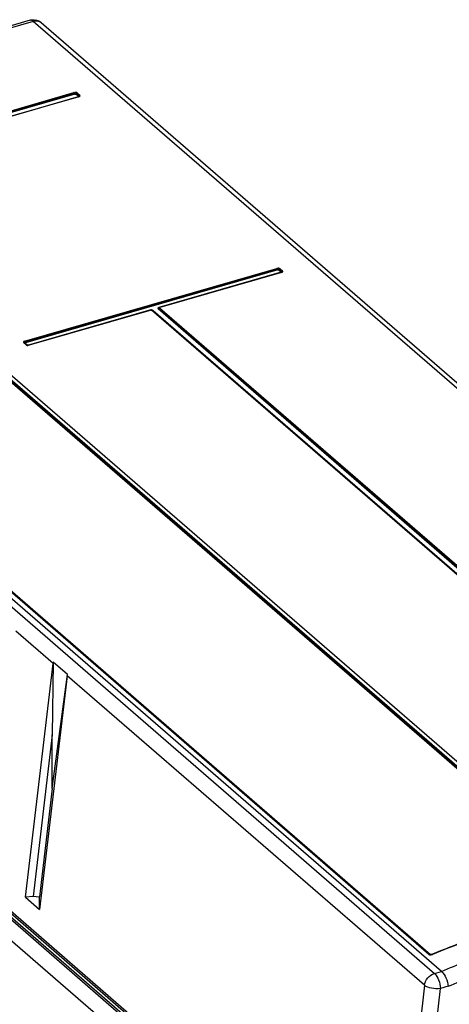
# Model space of a CAD drawing. Header units: inches. Extents: x 0 to 117, y 0 to 83.
# Tile 56 of 66: x 100.75 to 103.63, y 21.95 to 28.54. Entities that reach past the tile are written whole.
import ezdxf

# ---------------------------------------------------------------- set-up
doc = ezdxf.new("R2010")
doc.units = ezdxf.units.IN
doc.header["$LTSCALE"] = 6.431102
doc.header["$MEASUREMENT"] = 0
doc.layers.get('0').update_dxf_attribs({"linetype": 'CONTINUOUS'})

msp = doc.modelspace()

# ---------------------------------------------------------------- linework, layer by layer
at = {"color": 7, "linetype": 'CONTINUOUS'}
for p, q in [((100.8203, 28.5325), (98.6602, 27.9089)), ((100.8421, 28.525), (98.681, 27.9011)), ((107.0331, 23.1634), (100.8421, 28.525)), ((107.0846, 23.1548), (100.8936, 28.5163)), ((99.425, 27.5609), (101.1145, 28.0486)), ((101.1176, 28.0434), (99.4281, 27.5557)), ((101.1206, 28.0382), (99.4312, 27.5505)), ((99.4551, 27.5337), (101.1445, 28.0214)), ((101.1467, 28.0207), (99.4573, 27.533)), ((101.1421, 28.0238), (101.1263, 28.0374)), ((101.1474, 28.0279), (101.1317, 28.0415)), ((101.137, 28.0456), (101.1527, 28.032)), ((101.1523, 28.0291), (101.1507, 28.0294)), ((97.3382, 27.5135), (103.5292, 22.152)), ((103.5764, 22.1656), (97.3854, 27.5271)), ((99.2013, 27.4505), (104.872, 22.5396)), ((100.7837, 26.3843), (102.4731, 26.872)), ((102.4759, 26.8672), (100.7864, 26.3795)), ((102.479, 26.8618), (100.7896, 26.3741)), ((102.5027, 26.8454), (101.683, 26.6092)), ((102.5046, 26.8447), (101.6889, 26.6092)), ((102.5001, 26.8474), (102.4844, 26.861)), ((102.5056, 26.8517), (102.4899, 26.8653)), ((102.4946, 26.8691), (102.5104, 26.8555)), ((102.5099, 26.8527), (102.5084, 26.8531)), ((101.629, 26.5932), (100.8093, 26.357)), ((101.6309, 26.5925), (100.8152, 26.357)), ((105.8363, 22.9525), (101.6336, 26.5921)), ((105.8408, 22.9518), (101.6381, 26.5914)), ((101.6387, 26.5908), (101.6387, 26.5909)), ((101.6438, 26.59), (105.8465, 22.9504)), ((105.8806, 22.9602), (101.6779, 26.5998)), ((101.6783, 26.6022), (101.6796, 26.6019)), ((101.6831, 26.6076), (101.6831, 26.6076)), ((105.886, 22.9645), (101.6834, 26.6041)), ((101.6882, 26.6079), (105.8908, 22.9683)), ((100.7937, 26.3599), (100.7779, 26.3735)), ((100.7982, 26.3591), (100.7824, 26.3728)), ((100.7881, 26.3714), (100.8039, 26.3577)), ((100.8036, 26.3574), (100.8044, 26.3577)), ((104.7126, 22.6283), (100.5141, 26.2643)), ((104.7182, 22.6317), (100.5197, 26.2677)), ((100.5253, 26.2712), (104.7238, 22.6352)), ((103.4922, 22.2797), (99.2937, 25.9157)), ((99.2993, 25.9154), (103.4978, 22.2794)), ((99.3049, 25.9152), (103.5034, 22.2792)), ((96.9388, 25.6255), (103.2376, 20.1705)), ((97.2521, 25.5085), (102.9132, 20.6058)), ((102.9205, 20.6215), (97.2712, 25.514)), ((97.2797, 25.5239), (102.922, 20.6375)), ((102.9047, 20.5952), (97.2436, 25.4979)), ((100.9744, 24.2264), (100.7253, 24.4421)), ((100.7889, 22.6627), (100.9744, 24.2264)), ((100.9759, 24.2353), (100.968, 23.7484)), ((101.0708, 24.1532), (100.9759, 24.2353)), ((101.0698, 24.1438), (100.8844, 22.5801)), ((100.9691, 23.3904), (101.0708, 24.1532)), ((103.4615, 22.0725), (101.0698, 24.1438)), ((100.968, 23.7484), (100.8402, 22.668)), ((100.9691, 23.3904), (100.9677, 23.7487)), ((100.9691, 23.3904), (100.8832, 22.6658)), ((100.8402, 22.668), (100.7889, 22.6627)), ((100.7889, 22.6627), (100.8844, 22.5801)), ((100.8399, 22.6682), (100.8832, 22.6658)), ((100.8844, 22.5801), (100.8832, 22.6658)), ((103.4985, 22.279), (103.4978, 22.2794)), ((103.51, 22.2789), (103.5116, 22.2795)), ((103.5149, 22.2799), (103.5133, 22.2792)), ((103.5292, 22.152), (103.5764, 22.1656)), ((103.4615, 22.0725), (103.2737, 20.3329)), ((103.3817, 20.3196), (103.5685, 22.0509)), ((103.6204, 22.0658), (103.5685, 22.0509))]:
    msp.add_line(p, q, dxfattribs=at)
for points in [[(101.1178, 28.0426), (101.1173, 28.0441), (101.117, 28.0448), (101.1167, 28.0455), (101.1164, 28.0462), (101.116, 28.0468), (101.1156, 28.0473), (101.1153, 28.0478), (101.1149, 28.0482), (101.1145, 28.0486)], [(101.1206, 28.0382), (101.1202, 28.0385), (101.1199, 28.039), (101.1195, 28.0395), (101.1191, 28.04), (101.1188, 28.0406), (101.1184, 28.0413), (101.1181, 28.0419), (101.1178, 28.0426)], [(101.1206, 28.0382), (101.1213, 28.0383), (101.122, 28.0384), (101.1227, 28.0385), (101.1234, 28.0384), (101.124, 28.0383), (101.1247, 28.0382), (101.1253, 28.038), (101.1258, 28.0377), (101.1263, 28.0374)], [(101.1312, 28.0409), (101.1307, 28.0403), (101.1302, 28.0397), (101.1296, 28.0392), (101.129, 28.0387), (101.1284, 28.0383), (101.1277, 28.0379), (101.127, 28.0376), (101.1263, 28.0374)], [(101.137, 28.0456), (101.1363, 28.0454), (101.1356, 28.0451), (101.135, 28.0447), (101.1343, 28.0443), (101.1337, 28.0438), (101.1332, 28.0433), (101.1326, 28.0427), (101.1321, 28.0421), (101.1312, 28.0409)], [(101.1421, 28.0238), (101.1428, 28.024), (101.1434, 28.0243), (101.1441, 28.0246), (101.1447, 28.0251), (101.1453, 28.0255), (101.1459, 28.026), (101.1465, 28.0266), (101.147, 28.0272), (101.1479, 28.0285)], [(101.1476, 28.0229), (101.1476, 28.0228), (101.1474, 28.0227), (101.1472, 28.0226), (101.147, 28.0224), (101.1466, 28.0222), (101.1462, 28.022), (101.1457, 28.0218), (101.1452, 28.0216), (101.1445, 28.0214)], [(101.1467, 28.0207), (101.1463, 28.021), (101.1459, 28.0212), (101.1455, 28.0214), (101.1452, 28.0215), (101.1448, 28.0215), (101.1445, 28.0214)], [(101.1479, 28.0285), (101.1484, 28.0291), (101.1489, 28.0297), (101.1495, 28.0302), (101.1501, 28.0307), (101.1507, 28.0311), (101.1514, 28.0314), (101.1521, 28.0317), (101.1527, 28.032)], [(102.4761, 26.8664), (102.4756, 26.8679), (102.4754, 26.8685), (102.4751, 26.8692), (102.4748, 26.8698), (102.4745, 26.8703), (102.4742, 26.8708), (102.4738, 26.8713), (102.4735, 26.8717), (102.4731, 26.872)], [(102.479, 26.8618), (102.4786, 26.8622), (102.4782, 26.8626), (102.4778, 26.8631), (102.4774, 26.8637), (102.4771, 26.8643), (102.4767, 26.865), (102.4764, 26.8657), (102.4761, 26.8664)], [(102.479, 26.8618), (102.4797, 26.8619), (102.4803, 26.862), (102.481, 26.862), (102.4817, 26.862), (102.4823, 26.8619), (102.4829, 26.8618), (102.4835, 26.8616), (102.484, 26.8613), (102.4844, 26.861)], [(102.4894, 26.8647), (102.4889, 26.8641), (102.4884, 26.8635), (102.4878, 26.8629), (102.4871, 26.8624), (102.4865, 26.862), (102.4858, 26.8616), (102.4851, 26.8613), (102.4844, 26.861)], [(102.4946, 26.8691), (102.494, 26.8689), (102.4934, 26.8686), (102.4928, 26.8683), (102.4922, 26.8679), (102.4917, 26.8675), (102.4912, 26.867), (102.4907, 26.8665), (102.4902, 26.8659), (102.4894, 26.8647)], [(102.5001, 26.8474), (102.5008, 26.8476), (102.5015, 26.848), (102.5022, 26.8483), (102.5029, 26.8488), (102.5035, 26.8492), (102.5041, 26.8498), (102.5046, 26.8504), (102.5051, 26.851), (102.506, 26.8523)], [(102.506, 26.8469), (102.5059, 26.8469), (102.5057, 26.8467), (102.5055, 26.8466), (102.5053, 26.8464), (102.5049, 26.8462), (102.5045, 26.846), (102.5039, 26.8458), (102.5034, 26.8456), (102.5027, 26.8454)], [(102.5046, 26.8447), (102.5043, 26.845), (102.5039, 26.8452), (102.5036, 26.8453), (102.5032, 26.8454), (102.5029, 26.8454), (102.5027, 26.8454)], [(102.506, 26.8523), (102.5064, 26.8529), (102.5069, 26.8534), (102.5074, 26.8539), (102.508, 26.8543), (102.5086, 26.8547), (102.5092, 26.855), (102.5098, 26.8553), (102.5104, 26.8555)], [(101.6309, 26.5925), (101.6306, 26.5928), (101.6302, 26.593), (101.6299, 26.5931), (101.6295, 26.5932), (101.6292, 26.5932), (101.629, 26.5932)], [(101.6309, 26.5925), (101.6312, 26.5926), (101.6316, 26.5926), (101.6319, 26.5926), (101.6322, 26.5926), (101.6326, 26.5926), (101.6329, 26.5925), (101.6331, 26.5924), (101.6334, 26.5923), (101.6336, 26.5921)], [(101.6381, 26.5914), (101.638, 26.5915), (101.6375, 26.5918), (101.6371, 26.592), (101.6366, 26.5922), (101.636, 26.5923), (101.6354, 26.5924), (101.6348, 26.5924), (101.6342, 26.5923), (101.6336, 26.5921)], [(101.6438, 26.59), (101.6433, 26.5898), (101.6427, 26.5897), (101.6421, 26.5897), (101.6416, 26.5897), (101.6411, 26.5898), (101.6405, 26.5899), (101.6398, 26.5901), (101.6391, 26.5905), (101.6387, 26.5908)], [(101.6829, 26.6035), (101.6824, 26.6028), (101.6819, 26.6022), (101.6813, 26.6017), (101.6807, 26.6012), (101.68, 26.6007), (101.6793, 26.6004), (101.6786, 26.6001), (101.6779, 26.5998)], [(101.6882, 26.6079), (101.6875, 26.6077), (101.6869, 26.6074), (101.6864, 26.6071), (101.6858, 26.6067), (101.6852, 26.6063), (101.6847, 26.6058), (101.6842, 26.6053), (101.6838, 26.6047), (101.6829, 26.6035)], [(101.683, 26.6092), (101.6833, 26.609), (101.6836, 26.6088), (101.684, 26.6086), (101.6842, 26.6085), (101.6845, 26.6084), (101.6849, 26.6084), (101.6851, 26.6085)], [(101.687, 26.6099), (101.6872, 26.6099), (101.6875, 26.6099), (101.6878, 26.6099), (101.6882, 26.6097), (101.6885, 26.6095), (101.6889, 26.6092)], [(101.6882, 26.6079), (101.688, 26.6081), (101.6879, 26.6082), (101.6879, 26.6084), (101.6879, 26.6085), (101.688, 26.6087), (101.6881, 26.6089), (101.6883, 26.609), (101.6886, 26.6091), (101.6889, 26.6092)], [(100.7824, 26.3728), (100.7823, 26.3729), (100.7819, 26.3732), (100.7814, 26.3734), (100.7809, 26.3736), (100.7803, 26.3737), (100.7797, 26.3738), (100.7791, 26.3738), (100.7785, 26.3737), (100.7779, 26.3735)], [(100.7881, 26.3714), (100.7874, 26.3712), (100.7868, 26.3711), (100.7861, 26.3711), (100.7854, 26.3712), (100.7848, 26.3713), (100.7842, 26.3715), (100.7837, 26.3718), (100.7831, 26.3721), (100.783, 26.3722)], [(100.7837, 26.3843), (100.784, 26.384), (100.7844, 26.3836), (100.7847, 26.3831), (100.7851, 26.3826), (100.7854, 26.3821), (100.7857, 26.3815), (100.786, 26.3808), (100.7862, 26.3802)], [(100.7862, 26.3802), (100.7867, 26.3788), (100.787, 26.378), (100.7873, 26.3773), (100.7876, 26.3767), (100.788, 26.376), (100.7884, 26.3754), (100.7888, 26.3749), (100.7892, 26.3745), (100.7896, 26.3741)], [(100.7881, 26.3714), (100.7879, 26.3717), (100.7877, 26.372), (100.7876, 26.3723), (100.7877, 26.3727), (100.7878, 26.373), (100.7881, 26.3733), (100.7885, 26.3736), (100.789, 26.3738), (100.7896, 26.3741)], [(100.7937, 26.3599), (100.7943, 26.3601), (100.7949, 26.3601), (100.7955, 26.3601), (100.7961, 26.3601), (100.7966, 26.36), (100.7971, 26.3598), (100.7976, 26.3596), (100.798, 26.3593), (100.7982, 26.3591)], [(100.8021, 26.3575), (100.8025, 26.3575), (100.8032, 26.3576), (100.8039, 26.3577)], [(100.8056, 26.357), (100.8054, 26.357), (100.8049, 26.3572), (100.8044, 26.3574), (100.8039, 26.3577)], [(100.8133, 26.3577), (100.8135, 26.3577), (100.8138, 26.3577), (100.8141, 26.3576), (100.8145, 26.3575), (100.8148, 26.3573), (100.8152, 26.357)], [(102.6195, 24.4503), (102.6185, 24.4492), (102.6179, 24.4486), (102.6173, 24.4481), (102.6167, 24.4476), (102.6161, 24.4472), (102.6154, 24.4469), (102.6147, 24.4466), (102.6141, 24.4464), (102.6134, 24.4463)], [(102.6195, 24.4503), (102.62, 24.4509), (102.6206, 24.4514), (102.6212, 24.4518), (102.6219, 24.4522), (102.6225, 24.4526), (102.6232, 24.4529), (102.6239, 24.4531), (102.6246, 24.4532)], [(101.3981, 24.0977), (101.3975, 24.098), (101.3969, 24.0981), (101.3963, 24.0982), (101.3957, 24.0983), (101.395, 24.0982), (101.3943, 24.0981), (101.3936, 24.0979), (101.393, 24.0977)], [(101.3981, 24.0977), (101.3991, 24.0971), (101.3996, 24.0969), (101.4002, 24.0967), (101.4008, 24.0966), (101.4015, 24.0966), (101.4021, 24.0967), (101.4028, 24.0968), (101.4035, 24.097), (101.4042, 24.0972)], [(103.4983, 22.2791), (103.4973, 22.2797), (103.4968, 22.28), (103.4962, 22.2801), (103.4956, 22.2802), (103.4949, 22.2803), (103.4943, 22.2802), (103.4936, 22.2801), (103.4929, 22.2799), (103.4922, 22.2797)], [(103.4983, 22.2791), (103.4989, 22.2789), (103.4995, 22.2787), (103.5001, 22.2786), (103.5007, 22.2786), (103.5014, 22.2787), (103.5021, 22.2788), (103.5027, 22.279), (103.5034, 22.2792)], [(103.5012, 22.2779), (103.5001, 22.2782), (103.4992, 22.2786), (103.4986, 22.2789), (103.4985, 22.279)], [(103.5133, 22.2792), (103.5128, 22.279), (103.5113, 22.2785), (103.5095, 22.278), (103.5078, 22.2778), (103.506, 22.2776), (103.5042, 22.2776), (103.5026, 22.2777), (103.5012, 22.2779)], [(103.5034, 22.2792), (103.5039, 22.2789), (103.5044, 22.2786), (103.505, 22.2784), (103.5058, 22.2783), (103.5066, 22.2782), (103.5075, 22.2783), (103.5083, 22.2784), (103.5091, 22.2786), (103.51, 22.2789)], [(103.5133, 22.2792), (103.5134, 22.2792), (103.5137, 22.2793), (103.514, 22.2792), (103.5144, 22.2792), (103.5147, 22.279), (103.5151, 22.2787), (103.5155, 22.2784)]]:
    msp.add_lwpolyline(points, dxfattribs=at)
for centre, radius, start, end in [((100.8421, 28.4569), 0.0787, 66.08648, 79.42654), ((100.8416, 28.4561), 0.0796, 49.10015, 66.00114), ((100.8058, 26.3617), 0.00588, 311.49478, 321.39327), ((101.0523, 24.2171), 0.0785, 166.58253, 173.18245), ((103.504, 22.2836), 0.00794, 316.44561, 325.32605)]:
    msp.add_arc(centre, radius, start, end, dxfattribs=at)
msp.add_ellipse((101.0693, 24.2141), major_axis=(0.0055, 0.0993), ratio=0.062713, start_param=-2.354135, end_param=-2.228091, dxfattribs=at)
for points in [[(100.8203, 28.5325), (100.8319, 28.5358), (100.8446, 28.5365), (100.8565, 28.5342)], [(101.1176, 28.0434), (101.121, 28.0444), (101.1292, 28.0452), (101.1282, 28.0418)], [(101.137, 28.0456), (101.1326, 28.0494), (101.1232, 28.0522), (101.1195, 28.0476)], [(102.4759, 26.8672), (102.4793, 26.8682), (102.4874, 26.869), (102.4864, 26.8656)], [(102.4946, 26.8691), (102.4904, 26.8728), (102.4814, 26.8754), (102.4779, 26.871)], [(101.6381, 26.5914), (101.6358, 26.5934), (101.632, 26.594), (101.629, 26.5932)], [(101.6438, 26.59), (101.6412, 26.5923), (101.6375, 26.5937), (101.634, 26.5937)], [(100.7937, 26.3599), (100.7977, 26.3564), (100.8056, 26.3537), (100.8097, 26.3573)], [(103.4922, 22.2797), (103.4967, 22.2759), (103.5057, 22.2739), (103.5098, 22.2782)], [(103.4615, 22.0725), (103.4656, 22.1071), (103.4957, 22.1423), (103.5292, 22.152)]]:
    msp.add_open_spline(points, degree=3, dxfattribs=at)
for points, knots in [([(100.8421, 28.525), (100.8403, 28.5266), (100.8342, 28.5313), (100.8255, 28.534), (100.8203, 28.5325)], [0, 0, 0, 0, 0.303919, 1, 1, 1, 1]), ([(100.8936, 28.5163), (100.8839, 28.5248), (100.8642, 28.5298), (100.8468, 28.5264), (100.8421, 28.525)], [0, 0, 0, 0, 0.724721, 1, 1, 1, 1]), ([(101.1467, 28.0207), (101.1495, 28.0215), (101.1534, 28.0222), (101.1565, 28.0277), (101.1535, 28.0287), (101.1523, 28.0291)], [0, 0, 0, 0, 0.578791, 0.747682, 1, 1, 1, 1]), ([(101.1474, 28.0279), (101.1482, 28.0272), (101.1499, 28.0255), (101.1486, 28.0231), (101.1477, 28.0228)], [0, 0, 0, 0, 0.540344, 1, 1, 1, 1]), ([(102.5046, 26.8447), (102.5073, 26.8455), (102.511, 26.8462), (102.5139, 26.8514), (102.5111, 26.8524), (102.5099, 26.8527)], [0, 0, 0, 0, 0.578791, 0.747679, 1, 1, 1, 1]), ([(102.5056, 26.8517), (102.5064, 26.851), (102.5079, 26.8495), (102.5069, 26.8472), (102.5062, 26.8468)], [0, 0, 0, 0, 0.546184, 1, 1, 1, 1]), ([(101.683, 26.6092), (101.6806, 26.6086), (101.6774, 26.6079), (101.6748, 26.6034), (101.6773, 26.6025), (101.6783, 26.6022)], [0, 0, 0, 0, 0.578791, 0.747682, 1, 1, 1, 1]), ([(101.6834, 26.6041), (101.6829, 26.6045), (101.6823, 26.6058), (101.683, 26.6071), (101.6834, 26.6075)], [0, 0, 0, 0, 0.482753, 1, 1, 1, 1]), ([(101.687, 26.6099), (101.6863, 26.6097), (101.6849, 26.609), (101.6838, 26.608), (101.6832, 26.6075)], [0, 0, 0, 0, 0.46654, 1, 1, 1, 1]), ([(100.7837, 26.3843), (100.7809, 26.3835), (100.7764, 26.3829), (100.7747, 26.3767), (100.7783, 26.3763), (100.7798, 26.376)], [0, 0, 0, 0, 0.548938, 0.700899, 1, 1, 1, 1]), ([(100.7827, 26.3725), (100.7817, 26.3734), (100.7792, 26.3771), (100.7842, 26.3779), (100.7859, 26.3778)], [0, 0, 0, 0, 0.426139, 1, 1, 1, 1]), ([(100.8133, 26.3577), (100.8104, 26.3569), (100.8092, 26.3561), (100.8034, 26.3572), (100.8036, 26.3574)], [0, 0, 0, 0, 0.911997, 1, 1, 1, 1]), ([(103.5116, 22.2795), (103.6102, 22.3205), (103.9992, 22.4698), (104.4051, 22.5761), (104.7108, 22.6255)], [0, 0, 0, 0, 0.256412, 1, 1, 1, 1]), ([(104.7109, 22.6255), (104.6108, 22.6092), (104.2029, 22.5296), (103.8051, 22.4003), (103.5149, 22.2799)], [0, 0, 0, 0, 0.243899, 1, 1, 1, 1]), ([(104.7157, 22.6251), (104.6153, 22.6089), (104.2059, 22.5292), (103.8066, 22.3994), (103.5155, 22.2784)], [0, 0, 0, 0, 0.243856, 1, 1, 1, 1]), ([(103.576, 22.1659), (103.6824, 22.2113), (104.1016, 22.3752), (104.5408, 22.4902), (104.8716, 22.5399)], [0, 0, 0, 0, 0.256903, 1, 1, 1, 1]), ([(103.6204, 22.0658), (103.7259, 22.111), (104.1418, 22.2748), (104.5782, 22.3881), (104.9067, 22.4371)], [0, 0, 0, 0, 0.256818, 1, 1, 1, 1]), ([(103.5292, 22.152), (103.5421, 22.1407), (103.5601, 22.1067), (103.5683, 22.0705), (103.5685, 22.0509)], [0, 0, 0, 0, 0.466658, 1, 1, 1, 1]), ([(103.5764, 22.1656), (103.5895, 22.1543), (103.6084, 22.121), (103.6188, 22.0853), (103.6204, 22.0658)], [0, 0, 0, 0, 0.469859, 1, 1, 1, 1]), ([(103.5685, 22.0509), (103.549, 22.0476), (103.5116, 22.0496), (103.4747, 22.0615), (103.4615, 22.0725)], [0, 0, 0, 0, 0.534707, 1, 1, 1, 1])]:
    msp.add_open_spline(points, degree=3, knots=knots, dxfattribs=at)

doc.saveas('drawing.dxf')
